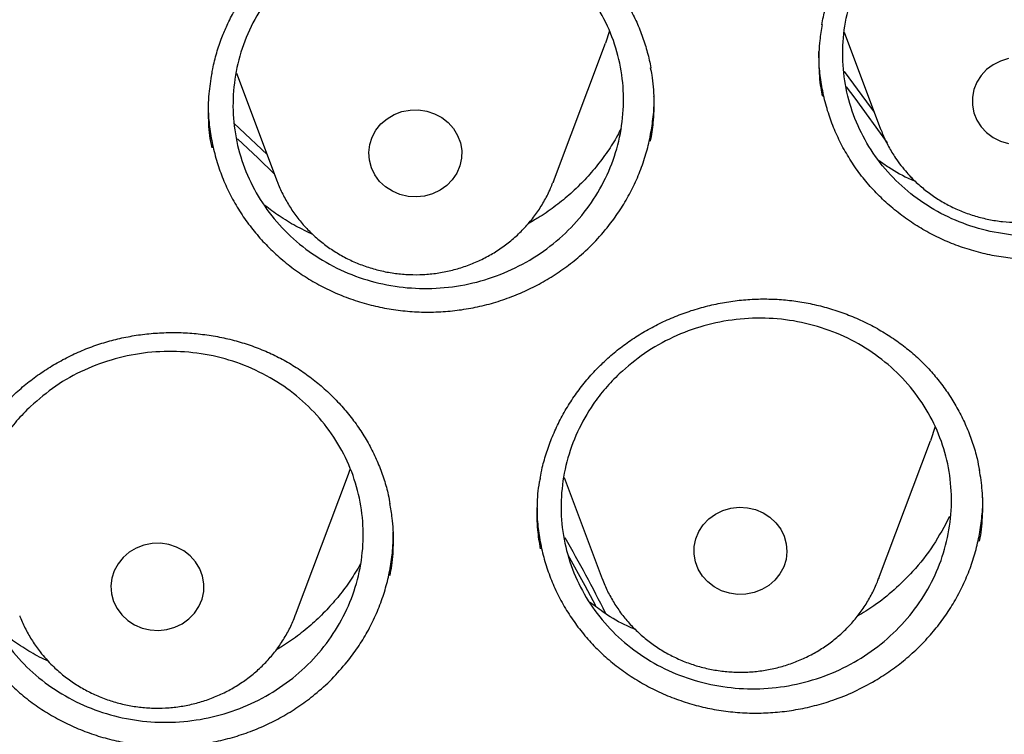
# Model space of a CAD drawing. Header units: millimetres. Extents: x 8 to 1577, y 12 to 2536.
# Tile 94 of 108: x 778.84 to 787.31, y 2139.57 to 2145.71. Entities that reach past the tile are written whole.
import ezdxf

# ---------------------------------------------------------------- set-up
doc = ezdxf.new("R2010")
doc.units = ezdxf.units.MM

msp = doc.modelspace()

# ---------------------------------------------------------------- linework, layer by layer
at = {"color": 7, "linetype": 'Continuous', "lineweight": 30}
for p, q in [((783.9155, 2145.6186), (783.8792, 2145.5102)), ((785.9337, 2145.6056), (786.2475, 2144.7717)), ((783.4322, 2144.322), (783.8792, 2145.5102)), ((780.7053, 2145.2541), (781.056, 2144.322)), ((784.2976, 2145.0435), (784.2975, 2145.053)), ((786.5304, 2144.3311), (786.5093, 2144.3621)), ((783.4322, 2144.322), (783.4285, 2144.3123)), ((786.7165, 2142.2128), (786.6762, 2142.0904)), ((786.2291, 2140.9022), (786.6762, 2142.0904)), ((781.6608, 2141.7813), (781.6852, 2141.8513)), ((781.2138, 2140.5931), (781.6608, 2141.7813)), ((783.5249, 2141.7743), (783.853, 2140.9022)), ((786.2313, 2140.9081), (786.2291, 2140.9022))]:
    msp.add_line(p, q, dxfattribs=at)
at = {"color": 7, "linetype": 'Continuous', "lineweight": 30, "flags": 128}
for points in [[(787.3466, 2145.379), (787.2784, 2145.3582), (787.2152, 2145.3263), (787.1591, 2145.2844), (787.112, 2145.2337), (787.0752, 2145.176), (787.05, 2145.113), (787.0372, 2145.0468), (787.0372, 2144.9795), (787.05, 2144.9133), (787.0752, 2144.8503), (787.112, 2144.7926)], [(785.9337, 2145.267), (786.127, 2145.0079), (786.1924, 2144.9181)], [(786.3072, 2144.6539), (786.0284, 2145.0374), (785.9542, 2145.1362)], [(782.5269, 2144.8288), (782.5729, 2144.7772), (782.6083, 2144.7187), (782.632, 2144.6551), (782.6432, 2144.5887), (782.6416, 2144.5214), (782.6272, 2144.4555), (782.6005, 2144.3931), (782.5623, 2144.3361), (782.5139, 2144.2865), (782.4569, 2144.2457), (782.393, 2144.2152), (782.3243, 2144.1958), (782.2531, 2144.1883), (782.1815, 2144.1928), (782.112, 2144.2092), (782.0467, 2144.2371), (781.9877, 2144.2754), (781.937, 2144.3229), (781.8962, 2144.3782), (781.8665, 2144.4395), (781.849, 2144.5047), (781.8442, 2144.5719), (781.8522, 2144.6387), (781.8728, 2144.7032), (781.9054, 2144.7631), (781.9488, 2144.8166), (782.0018, 2144.862), (782.0625, 2144.8978), (782.129, 2144.9229), (782.1993, 2144.9364), (782.271, 2144.9379), (782.3418, 2144.9274), (782.4095, 2144.9051), (782.4719, 2144.8719), (782.5269, 2144.8288)], [(780.6857, 2144.8195), (780.7307, 2144.778), (780.9693, 2144.5525)], [(787.112, 2144.7926), (787.1591, 2144.7419), (787.2152, 2144.6999), (787.2784, 2144.6681), (787.3466, 2144.6473)], [(781.0308, 2144.3889), (780.8917, 2144.5231), (780.7139, 2144.6898)], [(785.3875, 2141.3313), (785.4176, 2141.2702), (785.4356, 2141.2051), (785.441, 2141.138), (785.4335, 2141.0711), (785.4134, 2141.0065), (785.3813, 2140.9464), (785.3383, 2140.8925), (785.2857, 2140.8468), (785.2253, 2140.8106), (785.1589, 2140.785), (785.0888, 2140.771), (785.0171, 2140.769), (784.9462, 2140.7791), (784.8784, 2140.8008), (784.8157, 2140.8336), (784.7603, 2140.8763), (784.714, 2140.9276), (784.6781, 2140.9859), (784.6539, 2141.0492), (784.6422, 2141.1156), (784.6432, 2141.1829), (784.6571, 2141.2489), (784.6833, 2141.3115), (784.721, 2141.3687), (784.769, 2141.4187), (784.8257, 2141.4599), (784.8894, 2141.4909), (784.9579, 2141.5107), (785.0291, 2141.5188), (785.1007, 2141.5147), (785.1703, 2141.4988), (785.2358, 2141.4714), (785.2951, 2141.4335), (785.3462, 2141.3863), (785.3875, 2141.3313)], [(779.7193, 2140.5933), (779.7701, 2140.5459), (779.8292, 2140.5077), (779.8945, 2140.48), (779.9641, 2140.4637), (780.0357, 2140.4594), (780.1069, 2140.4671), (780.1755, 2140.4866), (780.2393, 2140.5173), (780.2963, 2140.5582), (780.3445, 2140.608), (780.3825, 2140.665), (780.4091, 2140.7275), (780.4233, 2140.7935), (780.4247, 2140.8607), (780.4133, 2140.9272), (780.3895, 2140.9906), (780.3539, 2141.049), (780.3078, 2141.1006), (780.2527, 2141.1436), (780.1902, 2141.1766), (780.1225, 2141.1987), (780.0516, 2141.209), (779.9799, 2141.2074), (779.9097, 2141.1937), (779.8432, 2141.1685), (779.7826, 2141.1326), (779.7298, 2141.087), (779.6865, 2141.0334), (779.6541, 2140.9734), (779.6336, 2140.9089), (779.6258, 2140.842), (779.6308, 2140.7749), (779.6485, 2140.7097), (779.6783, 2140.6485), (779.7193, 2140.5933)], [(783.7958, 2140.6713), (783.7055, 2140.8423), (783.559, 2141.1084)]]:
    msp.add_lwpolyline(points, dxfattribs=at)
at = {"color": 7, "linetype": 'Continuous', "lineweight": 30}
msp.add_arc((771.1283, 2134.1954), 14.2744, 26.69787, 29.65045, dxfattribs=at)
for points, knots in [([(737.4636, 2138.4068), (737.4674, 2138.4301), (737.5017, 2138.6408), (737.577, 2139.0374), (737.6902, 2139.5963), (737.8156, 2140.153), (737.9517, 2140.7074), (738.0987, 2141.2594), (738.2567, 2141.8087), (738.4254, 2142.3552), (738.6049, 2142.8987), (738.7951, 2143.4389), (738.996, 2143.9758), (739.2074, 2144.5091), (739.4293, 2145.0386), (739.6617, 2145.5641), (739.9044, 2146.0856), (740.1573, 2146.6027), (740.4204, 2147.1153), (740.6936, 2147.6233), (740.9768, 2148.1265), (741.2698, 2148.6246), (741.5726, 2149.1176), (741.8852, 2149.6052), (742.2073, 2150.0873), (742.5388, 2150.5637), (742.8798, 2151.0343), (743.2299, 2151.4989), (743.5892, 2151.9573), (743.9574, 2152.4094), (744.3345, 2152.855), (744.7204, 2153.294), (745.1149, 2153.7262), (745.5178, 2154.1515), (745.929, 2154.5698), (746.3485, 2154.9808), (746.7759, 2155.3844), (747.2113, 2155.7806), (747.6545, 2156.1691), (748.1052, 2156.5498), (748.5633, 2156.9227), (749.0288, 2157.2875), (749.5014, 2157.6442), (749.9809, 2157.9926), (750.4672, 2158.3327), (750.9602, 2158.6642), (751.4596, 2158.9871), (751.9653, 2159.3013), (752.4772, 2159.6066), (752.9949, 2159.903), (753.5185, 2160.1903), (754.0476, 2160.4685), (754.5821, 2160.7375), (755.1218, 2160.9972), (755.6666, 2161.2474), (756.2162, 2161.4881), (756.7705, 2161.7192), (757.3293, 2161.9407), (757.8923, 2162.1524), (758.4594, 2162.3543), (759.0304, 2162.5463), (759.6051, 2162.7284), (760.1833, 2162.9004), (760.7648, 2163.0624), (761.3493, 2163.2142), (761.9368, 2163.3559), (762.527, 2163.4874), (763.1197, 2163.6085), (763.7146, 2163.7194), (764.3117, 2163.8199), (764.9106, 2163.91), (765.5112, 2163.9897), (766.1133, 2164.0589), (766.7166, 2164.1177), (767.321, 2164.166), (767.9263, 2164.2038), (768.5322, 2164.2311), (769.1385, 2164.2478), (769.7451, 2164.254), (770.3516, 2164.2497), (770.958, 2164.2348), (771.564, 2164.2094), (772.1694, 2164.1735), (772.7739, 2164.1271), (773.3775, 2164.0702), (773.9798, 2164.0028), (774.5807, 2163.9249), (775.1799, 2163.8367), (775.7773, 2163.738), (776.3727, 2163.629), (776.9658, 2163.5097), (777.5564, 2163.38), (778.1444, 2163.2402), (778.7295, 2163.0901), (779.3115, 2162.93), (779.8903, 2162.7597), (780.4656, 2162.5794), (781.0373, 2162.3892), (781.6051, 2162.189), (782.1688, 2161.9791), (782.7283, 2161.7593), (783.2834, 2161.5299), (783.8339, 2161.2909), (784.3795, 2161.0424), (784.9201, 2160.7844), (785.4556, 2160.5171), (785.9857, 2160.2406), (786.5102, 2159.9549), (787.029, 2159.6601), (787.5419, 2159.3563), (788.0487, 2159.0437), (788.5492, 2158.7224), (789.0433, 2158.3924), (789.5309, 2158.0539), (790.0116, 2157.707), (790.4854, 2157.3518), (790.9521, 2156.9884), (791.4116, 2156.617), (791.8636, 2156.2376), (792.3081, 2155.8505), (792.7449, 2155.4557), (793.1738, 2155.0534), (793.5946, 2154.6437), (794.0073, 2154.2268), (794.4118, 2153.8028), (794.8077, 2153.3718), (795.1951, 2152.934), (795.5738, 2152.4896), (795.9436, 2152.0387), (796.3045, 2151.5814), (796.6563, 2151.1179), (796.9988, 2150.6484), (797.3321, 2150.173), (797.6559, 2149.6919), (797.9701, 2149.2053), (798.2747, 2148.7133), (798.5695, 2148.2161), (798.8544, 2147.7138), (799.1294, 2147.2067), (799.3943, 2146.6949), (799.649, 2146.1786), (799.8936, 2145.6579), (800.1277, 2145.1331), (800.3515, 2144.6043), (800.5648, 2144.0717), (800.7676, 2143.5355), (800.9597, 2142.9959), (801.1412, 2142.453), (801.3118, 2141.907), (801.4717, 2141.3582), (801.6207, 2140.8067), (801.7588, 2140.2527), (801.8861, 2139.6964), (802.0016, 2139.1379), (802.0862, 2138.6963), (802.1283, 2138.4403), (802.1396, 2138.3718)], [0, 0, 0, 0, 0.000813, 0.007373, 0.013933, 0.020493, 0.027053, 0.033613, 0.040172, 0.046732, 0.053292, 0.059852, 0.066411, 0.072971, 0.07953, 0.08609, 0.092649, 0.099209, 0.105768, 0.112327, 0.118886, 0.125445, 0.132004, 0.138563, 0.145122, 0.151681, 0.158239, 0.164798, 0.171356, 0.177915, 0.184473, 0.191032, 0.19759, 0.204148, 0.210706, 0.217264, 0.223822, 0.23038, 0.236938, 0.243495, 0.250053, 0.256611, 0.263168, 0.269726, 0.276283, 0.282841, 0.289398, 0.295955, 0.302512, 0.30907, 0.315627, 0.322184, 0.328741, 0.335298, 0.341855, 0.348412, 0.354969, 0.361525, 0.368082, 0.374639, 0.381196, 0.387752, 0.394309, 0.400866, 0.407422, 0.413979, 0.420535, 0.427092, 0.433648, 0.440205, 0.446761, 0.453318, 0.459874, 0.466431, 0.472987, 0.479544, 0.4861, 0.492656, 0.499213, 0.505769, 0.512326, 0.518882, 0.525438, 0.531995, 0.538551, 0.545108, 0.551664, 0.558221, 0.564777, 0.571333, 0.57789, 0.584446, 0.591003, 0.597559, 0.604116, 0.610672, 0.617229, 0.623786, 0.630342, 0.636899, 0.643456, 0.650012, 0.656569, 0.663126, 0.669683, 0.67624, 0.682797, 0.689353, 0.69591, 0.702467, 0.709025, 0.715582, 0.722139, 0.728696, 0.735253, 0.741811, 0.748368, 0.754926, 0.761483, 0.768041, 0.774598, 0.781156, 0.787714, 0.794272, 0.80083, 0.807388, 0.813946, 0.820504, 0.827062, 0.83362, 0.840179, 0.846737, 0.853296, 0.859854, 0.866413, 0.872971, 0.87953, 0.886089, 0.892648, 0.899207, 0.905766, 0.912325, 0.918885, 0.925444, 0.932003, 0.938563, 0.945122, 0.951682, 0.958241, 0.964801, 0.971361, 0.977921, 0.984481, 0.99104, 0.9976, 1, 1, 1, 1]), ([(786.4087, 2146.5561), (786.3456, 2146.488), (786.2193, 2146.3518), (786.0775, 2146.1139), (785.9773, 2145.8591), (785.9228, 2145.5922), (785.9167, 2145.3215), (785.9574, 2145.0544), (786.0456, 2144.7988), (786.1769, 2144.5614), (786.3493, 2144.3498), (786.5564, 2144.1688), (786.7936, 2144.025), (787.0531, 2143.9207), (787.3283, 2143.8608), (787.611, 2143.845), (787.8934, 2143.8757), (788.1676, 2143.9502), (788.4254, 2144.0682), (788.6601, 2144.2247), (788.8641, 2144.4167), (789.0328, 2144.6376), (789.1599, 2144.8821), (789.2435, 2145.1424), (789.2793, 2145.4116), (789.2684, 2145.6819), (789.209, 2145.9455), (789.1049, 2146.1952), (788.957, 2146.4234), (788.7715, 2146.6245), (788.5519, 2146.7916), (788.3059, 2146.9215), (788.0393, 2147.0089), (787.7605, 2147.0529), (787.4769, 2147.0506), (787.1966, 2147.0038), (786.9278, 2146.9122), (786.7092, 2146.796), (786.537, 2146.6742), (786.4515, 2146.5955), (786.4087, 2146.5561)], [0, 0, 0, 0, 0.02686, 0.053721, 0.080581, 0.107442, 0.134294, 0.161145, 0.187984, 0.214822, 0.24165, 0.268479, 0.295306, 0.322132, 0.348966, 0.375799, 0.402645, 0.42949, 0.456349, 0.483207, 0.510072, 0.536938, 0.563803, 0.590667, 0.617523, 0.644378, 0.67122, 0.698063, 0.724894, 0.751725, 0.778551, 0.805377, 0.832208, 0.859038, 0.88588, 0.912721, 0.939576, 0.96643, 0.983215, 1, 1, 1, 1]), ([(785.742, 2145.6683), (785.7421, 2145.6689), (785.7482, 2145.7147), (785.7705, 2145.8043), (785.8095, 2145.9366), (785.8607, 2146.0664), (785.9222, 2146.1937), (785.9942, 2146.3173), (786.0759, 2146.4361), (786.1669, 2146.5491), (786.2663, 2146.6553), (786.3735, 2146.7535), (786.4787, 2146.8371), (786.5501, 2146.8849), (786.5813, 2146.9057)], [0, 0, 0, 0, 0.001227, 0.092439, 0.183313, 0.275263, 0.368032, 0.461424, 0.555202, 0.649097, 0.742766, 0.835979, 0.928557, 1, 1, 1, 1]), ([(780.6249, 2145.6663), (780.6348, 2145.687), (780.6646, 2145.7494), (780.7218, 2145.8505), (780.7998, 2145.9675), (780.8876, 2146.0794), (780.9846, 2146.1855), (781.09, 2146.2851), (781.2032, 2146.3771), (781.3231, 2146.4608), (781.4488, 2146.5354), (781.5792, 2146.6003), (781.7132, 2146.655), (781.8504, 2146.6993), (781.9907, 2146.7335), (782.1344, 2146.7579), (782.281, 2146.7722), (782.4292, 2146.7761), (782.5776, 2146.7695), (782.7246, 2146.7524), (782.8688, 2146.7249), (783.0088, 2146.6873), (783.1436, 2146.64), (783.2731, 2146.583), (783.3978, 2146.5166), (783.5177, 2146.4406), (783.6322, 2146.3554), (783.7402, 2146.2617), (783.8406, 2146.16), (783.9326, 2146.0512), (784.0153, 2145.9363), (784.088, 2145.8163), (784.1501, 2145.692), (784.2016, 2145.5642), (784.2411, 2145.4329), (784.2637, 2145.3436), (784.2702, 2145.2976), (784.2703, 2145.297)], [0, 0, 0, 0, 0.014682, 0.044106, 0.073698, 0.103522, 0.133536, 0.163681, 0.193883, 0.224041, 0.25407, 0.2839, 0.31347, 0.342719, 0.371985, 0.401654, 0.431644, 0.461853, 0.492165, 0.52243, 0.552508, 0.582296, 0.611715, 0.640813, 0.670112, 0.699779, 0.729725, 0.759878, 0.790154, 0.820463, 0.850695, 0.880782, 0.910675, 0.940341, 0.969852, 0.999618, 1, 1, 1, 1]), ([(781.1508, 2146.1019), (781.2201, 2146.1642), (781.3585, 2146.2889), (781.6034, 2146.4315), (781.8675, 2146.535), (782.1459, 2146.5952), (782.4301, 2146.6094), (782.7124, 2146.5788), (782.9842, 2146.5026), (783.2385, 2146.3846), (783.4672, 2146.2266), (783.665, 2146.0346), (783.8248, 2145.8127), (783.9438, 2145.5683), (784.0168, 2145.3075), (784.0437, 2145.0382), (784.0217, 2144.7679), (783.9534, 2144.504), (783.8388, 2144.2545), (783.683, 2144.0258), (783.4886, 2143.8253), (783.2628, 2143.6575), (783.0105, 2143.5287), (782.7401, 2143.4409), (782.4585, 2143.3984), (782.1741, 2143.4005), (781.8949, 2143.449), (781.6286, 2143.5407), (781.3834, 2143.6747), (781.1652, 2143.8456), (780.9816, 2144.0499), (780.8361, 2144.2807), (780.7346, 2144.5324), (780.6781, 2144.7971), (780.6702, 2145.0677), (780.7092, 2145.3366), (780.7957, 2145.5958), (780.9098, 2145.8079), (781.0314, 2145.9758), (781.111, 2146.0599), (781.1508, 2146.1019)], [0, 0, 0, 0, 0.026861, 0.053721, 0.080582, 0.107443, 0.134298, 0.161154, 0.187999, 0.214844, 0.24168, 0.268515, 0.295346, 0.322176, 0.349008, 0.375841, 0.402681, 0.429522, 0.456373, 0.483224, 0.510083, 0.536943, 0.563805, 0.590667, 0.617525, 0.644383, 0.671232, 0.69808, 0.724918, 0.751757, 0.778588, 0.805419, 0.83225, 0.859081, 0.885919, 0.912756, 0.939604, 0.966452, 0.983226, 1, 1, 1, 1]), ([(780.4932, 2145.246), (780.4956, 2145.2614), (780.5055, 2145.323), (780.5341, 2145.4287), (780.5754, 2145.5538), (780.6096, 2145.6316), (780.6249, 2145.6663)], [0, 0, 0, 0, 0.106365, 0.426185, 0.74396, 1, 1, 1, 1]), ([(785.745, 2145.6714), (785.7369, 2145.6263), (785.7169, 2145.5134), (785.7133, 2145.3305), (785.7219, 2145.1697), (785.7412, 2145.0798), (785.7462, 2145.0566)], [0, 0, 0, 0, 0.221147, 0.553115, 0.884903, 1, 1, 1, 1]), ([(788.6932, 2143.975), (788.6482, 2143.9471), (788.5583, 2143.8913), (788.4138, 2143.8207), (788.2628, 2143.7604), (788.107, 2143.7126), (787.9492, 2143.6778), (787.7889, 2143.6557), (787.626, 2143.6465), (787.4633, 2143.6504), (787.3034, 2143.6672), (787.146, 2143.6968), (786.9905, 2143.7394), (786.8397, 2143.7944), (786.6962, 2143.8609), (786.5593, 2143.9385), (786.4288, 2144.0278), (786.3068, 2144.1275), (786.1952, 2144.2359), (786.0936, 2144.353), (786.0021, 2144.4794), (785.9223, 2144.6128), (785.8554, 2144.751), (785.8009, 2144.8942), (785.7588, 2145.0429), (785.7308, 2145.1948), (785.7164, 2145.3274), (785.7168, 2145.4088), (785.717, 2145.4396)], [0, 0, 0, 0, 0.038564, 0.077128, 0.116806, 0.156483, 0.195134, 0.233787, 0.27357, 0.313354, 0.351903, 0.390452, 0.430128, 0.469804, 0.508242, 0.546681, 0.586233, 0.625787, 0.664288, 0.702789, 0.742412, 0.782035, 0.820495, 0.858954, 0.89853, 0.938107, 0.976593, 1, 1, 1, 1]), ([(784.2678, 2144.6685), (784.277, 2144.7214), (784.2979, 2144.842), (784.3011, 2145.0328), (784.2918, 2145.1915), (784.2726, 2145.2794), (784.268, 2145.3004)], [0, 0, 0, 0, 0.252275, 0.57508, 0.898502, 1, 1, 1, 1]), ([(780.4926, 2145.2498), (780.4828, 2145.1919), (780.4616, 2145.0663), (780.4601, 2144.8706), (780.4699, 2144.7148), (780.489, 2144.6297), (780.4931, 2144.6115)], [0, 0, 0, 0, 0.27303, 0.592423, 0.912825, 1, 1, 1, 1]), ([(780.463, 2145.0014), (780.4626, 2144.9819), (780.4611, 2144.9117), (780.4725, 2144.7897), (780.4974, 2144.6367), (780.5369, 2144.4867), (780.5888, 2144.3421), (780.6529, 2144.2024), (780.73, 2144.0671), (780.8191, 2143.9388), (780.9185, 2143.8195), (781.028, 2143.7084), (781.1482, 2143.6056), (781.2773, 2143.513), (781.4132, 2143.4321), (781.5559, 2143.3621), (781.7059, 2143.3034), (781.8608, 2143.2573), (782.0177, 2143.2242), (782.1771, 2143.2037), (782.3394, 2143.1959), (782.5021, 2143.2014), (782.6624, 2143.2198), (782.8208, 2143.2508), (782.9775, 2143.2947), (783.1299, 2143.3512), (783.2755, 2143.4191), (783.4149, 2143.4981), (783.5483, 2143.5888), (783.6834, 2143.6984), (783.8172, 2143.8277), (783.8988, 2143.9304), (783.9397, 2143.982)], [0, 0, 0, 0, 0.012693, 0.045717, 0.079706, 0.113696, 0.146624, 0.179552, 0.21343, 0.247308, 0.280269, 0.31323, 0.347139, 0.381046, 0.414076, 0.447106, 0.481098, 0.51509, 0.548066, 0.581041, 0.614971, 0.648901, 0.681906, 0.71491, 0.748873, 0.782836, 0.815835, 0.848834, 0.88279, 0.916746, 0.958145, 1, 1, 1, 1]), ([(783.9397, 2143.982), (783.9698, 2144.0245), (784.0298, 2144.1094), (784.1062, 2144.2464), (784.1719, 2144.3897), (784.2243, 2144.5378), (784.2633, 2144.6879), (784.2877, 2144.8403), (784.299, 2144.9498), (784.298, 2145.0085), (784.2979, 2145.0149)], [0, 0, 0, 0, 0.138679, 0.277363, 0.420075, 0.562785, 0.701332, 0.839882, 0.982488, 1, 1, 1, 1]), ([(784.0148, 2144.7792), (784.0043, 2144.7581), (783.9697, 2144.6887), (783.8979, 2144.5775), (783.7999, 2144.4452), (783.6889, 2144.3203), (783.5678, 2144.2044), (783.4379, 2144.1003), (783.3216, 2144.0189), (783.2455, 2143.9768), (783.2178, 2143.9615)], [0, 0, 0, 0, 0.06201, 0.203475, 0.344939, 0.490516, 0.636094, 0.777498, 0.918902, 1, 1, 1, 1]), ([(786.2474, 2144.7758), (786.2533, 2144.759), (786.272, 2144.7061), (786.3147, 2144.6214), (786.3677, 2144.5324), (786.4066, 2144.4802), (786.4224, 2144.4589)], [0, 0, 0, 0, 0.146759, 0.464118, 0.781886, 1, 1, 1, 1]), ([(786.4224, 2144.4589), (786.439, 2144.4384), (786.4799, 2144.3876), (786.553, 2144.313), (786.6422, 2144.2369), (786.7385, 2144.1692), (786.8412, 2144.1105), (786.9492, 2144.0614), (787.0617, 2144.0222), (787.1777, 2143.9935), (787.2961, 2143.9753), (787.4159, 2143.9681), (787.5359, 2143.9717), (787.6552, 2143.9864), (787.7725, 2144.0118), (787.8869, 2144.0479), (787.9972, 2144.0943), (788.1025, 2144.1507), (788.2018, 2144.2164), (788.2941, 2144.2909), (788.3786, 2144.3735), (788.4544, 2144.4634), (788.5213, 2144.5597), (788.5772, 2144.662), (788.6117, 2144.7348), (788.6243, 2144.7741), (788.6251, 2144.7767)], [0, 0, 0, 0, 0.029561, 0.073093, 0.116686, 0.160376, 0.204163, 0.248042, 0.292008, 0.336052, 0.380164, 0.424331, 0.468543, 0.512783, 0.557036, 0.601286, 0.645518, 0.689715, 0.733862, 0.777943, 0.821944, 0.865854, 0.909663, 0.953367, 0.996966, 1, 1, 1, 1]), ([(786.2358, 2144.5017), (786.2626, 2144.4824), (786.3481, 2144.4206), (786.4521, 2144.362), (786.5317, 2144.3302), (786.5432, 2144.3256)], [0, 0, 0, 0, 0.280455, 0.895986, 1, 1, 1, 1]), ([(781.0569, 2144.3227), (781.0604, 2144.3125), (781.0763, 2144.2659), (781.1152, 2144.1869), (781.1732, 2144.0869), (781.2415, 2143.993), (781.3184, 2143.9055), (781.4037, 2143.8254), (781.4965, 2143.7534), (781.596, 2143.69), (781.7014, 2143.6358), (781.8117, 2143.5915), (781.926, 2143.5573), (782.0433, 2143.5336), (782.1625, 2143.5208), (782.2825, 2143.5188), (782.4023, 2143.5278), (782.5208, 2143.5477), (782.6368, 2143.5783), (782.7494, 2143.6194), (782.8574, 2143.6707), (782.9599, 2143.7317), (783.0559, 2143.8017), (783.1445, 2143.8802), (783.2249, 2143.9665), (783.2966, 2144.0596), (783.358, 2144.1589), (783.4018, 2144.2435), (783.421, 2144.2961), (783.427, 2144.3123)], [0, 0, 0, 0, 0.010856, 0.049164, 0.087519, 0.125936, 0.164425, 0.202995, 0.241651, 0.280393, 0.319219, 0.358125, 0.397104, 0.436148, 0.475247, 0.514391, 0.553567, 0.592762, 0.631961, 0.671152, 0.710319, 0.749449, 0.788527, 0.827541, 0.866478, 0.90533, 0.944091, 0.982759, 1, 1, 1, 1]), ([(781.3631, 2143.8661), (781.3138, 2143.8894), (781.2138, 2143.9367), (781.0756, 2144.0202), (780.9906, 2144.0841), (780.95, 2144.1146)], [0, 0, 0, 0, 0.337044, 0.683884, 1, 1, 1, 1]), ([(783.9006, 2142.801), (783.9184, 2142.8166), (783.9716, 2142.8632), (784.0658, 2142.9354), (784.1855, 2143.0144), (784.312, 2143.0853), (784.4444, 2143.1474), (784.5819, 2143.2004), (784.7233, 2143.2435), (784.8674, 2143.2765), (785.0129, 2143.2991), (785.1588, 2143.3109), (785.3037, 2143.3121), (785.4471, 2143.3025), (785.5893, 2143.2825), (785.7305, 2143.2521), (785.8702, 2143.2114), (786.0071, 2143.1605), (786.1397, 2143.0998), (786.2668, 2143.03), (786.387, 2142.9516), (786.4992, 2142.8654), (786.6027, 2142.7722), (786.6972, 2142.672), (786.7836, 2142.5649), (786.8616, 2142.4506), (786.9308, 2142.3298), (786.9906, 2142.2034), (787.0398, 2142.0724), (787.0763, 2141.9499), (787.0913, 2141.8704), (787.0976, 2141.8366)], [0, 0, 0, 0, 0.017452, 0.052221, 0.087194, 0.122451, 0.157942, 0.193598, 0.229331, 0.265023, 0.300571, 0.335894, 0.370919, 0.405557, 0.440254, 0.475442, 0.511022, 0.546874, 0.582859, 0.618804, 0.654542, 0.689949, 0.724936, 0.759558, 0.794425, 0.829742, 0.865395, 0.901297, 0.937345, 0.973428, 1, 1, 1, 1]), ([(783.9988, 2142.6675), (784.0694, 2142.7285), (784.2106, 2142.8503), (784.4584, 2142.9882), (784.7247, 2143.0868), (785.0042, 2143.142), (785.2885, 2143.1513), (785.5698, 2143.1161), (785.8397, 2143.0355), (786.0912, 2142.9136), (786.3161, 2142.7523), (786.5094, 2142.5576), (786.664, 2142.3338), (786.7774, 2142.0883), (786.8444, 2141.8273), (786.8651, 2141.5586), (786.8369, 2141.2897), (786.7627, 2141.0281), (786.6425, 2140.7817), (786.4816, 2140.5565), (786.2829, 2140.3602), (786.0535, 2140.197), (785.7986, 2140.073), (785.5264, 2139.9902), (785.2441, 2139.9526), (784.9599, 2139.9595), (784.682, 2140.0126), (784.418, 2140.1085), (784.176, 2140.2462), (783.9619, 2140.4201), (783.783, 2140.6269), (783.6429, 2140.8593), (783.5473, 2141.1117), (783.4969, 2141.3763), (783.4952, 2141.646), (783.5403, 2141.9131), (783.6326, 2142.1698), (783.7514, 2142.379), (783.8767, 2142.5441), (783.9581, 2142.6264), (783.9988, 2142.6675)], [0, 0, 0, 0, 0.026862, 0.053724, 0.080586, 0.107448, 0.134308, 0.161169, 0.188022, 0.214874, 0.241716, 0.268559, 0.295392, 0.322225, 0.349056, 0.375886, 0.40272, 0.429554, 0.456398, 0.483241, 0.510095, 0.536949, 0.56381, 0.590671, 0.617533, 0.644394, 0.67125, 0.698106, 0.724951, 0.751797, 0.778632, 0.805468, 0.832298, 0.859129, 0.885961, 0.912793, 0.939634, 0.966474, 0.983237, 1, 1, 1, 1]), ([(778.4058, 2141.9783), (778.4164, 2141.9987), (778.4484, 2142.0598), (778.5091, 2142.1584), (778.5912, 2142.2722), (778.6829, 2142.3805), (778.7834, 2142.4829), (778.8923, 2142.5784), (779.0086, 2142.6662), (779.1314, 2142.7455), (779.2597, 2142.8155), (779.3922, 2142.8757), (779.5281, 2142.9257), (779.6667, 2142.9651), (779.8081, 2142.9945), (779.9526, 2143.014), (780.0996, 2143.0233), (780.2478, 2143.0222), (780.3958, 2143.0107), (780.5422, 2142.9888), (780.6853, 2142.9566), (780.824, 2142.9145), (780.9571, 2142.8629), (781.0845, 2142.8019), (781.2068, 2142.7317), (781.324, 2142.6521), (781.4355, 2142.5636), (781.5401, 2142.4667), (781.637, 2142.3621), (781.7252, 2142.2509), (781.8039, 2142.1338), (781.8723, 2142.0119), (781.9303, 2141.8861), (781.9767, 2141.7572), (782.0089, 2141.6442), (782.0213, 2141.5737), (782.0258, 2141.5478)], [0, 0, 0, 0, 0.014873, 0.044679, 0.074655, 0.104864, 0.135266, 0.165799, 0.19639, 0.226936, 0.257352, 0.287567, 0.317518, 0.347146, 0.376785, 0.406834, 0.43721, 0.46781, 0.498515, 0.529177, 0.559652, 0.589834, 0.619646, 0.649131, 0.678812, 0.708872, 0.739215, 0.769769, 0.80045, 0.831167, 0.86181, 0.892308, 0.922612, 0.952689, 0.982605, 1, 1, 1, 1]), ([(778.9334, 2142.3873), (779.004, 2142.4479), (779.1454, 2142.569), (779.3935, 2142.7057), (779.6601, 2142.803), (779.94, 2142.8568), (780.2247, 2142.8647), (780.5064, 2142.828), (780.7767, 2142.746), (781.0285, 2142.6228), (781.2538, 2142.4603), (781.4474, 2142.2645), (781.6024, 2142.0398), (781.716, 2141.7936), (781.7832, 2141.5321), (781.8041, 2141.2631), (781.776, 2140.9942), (781.7017, 2140.7328), (781.5815, 2140.4867), (781.4204, 2140.2623), (781.2214, 2140.0668), (780.9917, 2139.9047), (780.7364, 2139.7819), (780.4639, 2139.7004), (780.1812, 2139.6643), (779.8967, 2139.6726), (779.6184, 2139.7271), (779.354, 2139.8244), (779.1116, 2139.9634), (778.8972, 2140.1385), (778.718, 2140.3462), (778.5776, 2140.5795), (778.4817, 2140.8325), (778.4311, 2141.0976), (778.4293, 2141.3675), (778.4743, 2141.6345), (778.5667, 2141.891), (778.6856, 2142.0997), (778.8111, 2142.2644), (778.8926, 2142.3463), (778.9334, 2142.3873)], [0, 0, 0, 0, 0.0268582, 0.0537163, 0.0805746, 0.1074329, 0.1342877, 0.1611425, 0.1879897, 0.2148368, 0.2416758, 0.2685149, 0.2953491, 0.3221832, 0.3490178, 0.3758524, 0.4026925, 0.4295326, 0.456381, 0.4832294, 0.5100851, 0.5369408, 0.5637997, 0.5906586, 0.6175152, 0.6443718, 0.6712215, 0.6980713, 0.7249127, 0.751754, 0.7785892, 0.8054244, 0.8322582, 0.8590921, 0.88593, 0.912768, 0.9396137, 0.9664594, 0.9832297, 1, 1, 1, 1]), ([(783.3187, 2141.7691), (783.3243, 2141.7997), (783.3383, 2141.8758), (783.3732, 2141.9955), (783.4217, 2142.1279), (783.4811, 2142.2571), (783.5506, 2142.3821), (783.6298, 2142.5018), (783.7181, 2142.615), (783.8084, 2142.7151), (783.8721, 2142.7744), (783.9006, 2142.801)], [0, 0, 0, 0, 0.078789, 0.196092, 0.314171, 0.432732, 0.551445, 0.669883, 0.787762, 0.904862, 1, 1, 1, 1]), ([(787.0973, 2141.2288), (787.0993, 2141.2374), (787.1168, 2141.313), (787.1269, 2141.4588), (787.1273, 2141.6553), (787.1072, 2141.7816), (787.0978, 2141.8407)], [0, 0, 0, 0, 0.043082, 0.375904, 0.708249, 1, 1, 1, 1]), ([(783.319, 2141.7728), (783.3162, 2141.7604), (783.2981, 2141.6808), (783.2889, 2141.5306), (783.2892, 2141.3385), (783.3092, 2141.2168), (783.3181, 2141.1627)], [0, 0, 0, 0, 0.062032, 0.396454, 0.731921, 1, 1, 1, 1]), ([(786.1998, 2140.0277), (786.2448, 2140.0557), (786.3348, 2140.1117), (786.4612, 2140.2096), (786.5804, 2140.3174), (786.6896, 2140.4345), (786.7871, 2140.5585), (786.8734, 2140.6897), (786.9485, 2140.8284), (787.0112, 2140.9724), (787.0603, 2141.1191), (787.0966, 2141.2689), (787.1185, 2141.4223), (787.1279, 2141.5342), (787.1257, 2141.594), (787.1255, 2141.6019)], [0, 0, 0, 0, 0.081198, 0.1624, 0.245959, 0.329517, 0.410657, 0.4918, 0.575317, 0.658834, 0.739779, 0.820724, 0.904034, 0.987344, 1, 1, 1, 1]), ([(782.0254, 2140.9309), (782.0313, 2140.96), (782.0509, 2141.0562), (782.0584, 2141.2226), (782.053, 2141.4015), (782.0322, 2141.51), (782.0243, 2141.5515)], [0, 0, 0, 0, 0.1420009, 0.4692229, 0.7971336, 1, 1, 1, 1]), ([(783.2914, 2141.5132), (783.2913, 2141.4927), (783.2909, 2141.4203), (783.3045, 2141.2967), (783.3322, 2141.1453), (783.3738, 2140.9984), (783.4278, 2140.8553), (783.495, 2140.7159), (783.5746, 2140.5826), (783.6653, 2140.4575), (783.7667, 2140.3401), (783.8795, 2140.2304), (784.0018, 2140.1304), (784.1314, 2140.0417), (784.2685, 2139.9636), (784.4135, 2139.8963), (784.5643, 2139.841), (784.7183, 2139.7986), (784.8757, 2139.7684), (785.037, 2139.7508), (785.1995, 2139.7463), (785.3605, 2139.7549), (785.5205, 2139.7761), (785.6797, 2139.8102), (785.8484, 2139.8612), (786.0241, 2139.9308), (786.1411, 2139.9953), (786.1998, 2140.0277)], [0, 0, 0, 0, 0.016108, 0.056748, 0.097387, 0.136923, 0.17646, 0.217133, 0.257805, 0.297418, 0.337032, 0.377799, 0.418566, 0.458107, 0.497649, 0.538336, 0.579022, 0.618594, 0.658166, 0.698887, 0.739607, 0.779173, 0.818738, 0.85945, 0.900163, 0.949808, 1, 1, 1, 1]), ([(786.8407, 2141.4405), (786.7961, 2141.3564), (786.7069, 2141.188), (786.541, 2140.9788), (786.3665, 2140.8071), (786.2071, 2140.6782), (786.0951, 2140.6105), (786.0471, 2140.5816)], [0, 0, 0, 0, 0.243662, 0.487324, 0.673533, 0.860335, 1, 1, 1, 1]), ([(778.2153, 2141.2611), (778.2165, 2141.2117), (778.2188, 2141.1104), (778.2397, 2140.9583), (778.2735, 2140.8076), (778.3203, 2140.6619), (778.3794, 2140.5205), (778.4517, 2140.3832), (778.5362, 2140.2524), (778.6314, 2140.1302), (778.7369, 2140.0158), (778.8533, 2139.9093), (778.9791, 2139.8126), (779.1122, 2139.7274), (779.2524, 2139.6528), (779.4003, 2139.5893), (779.5535, 2139.538), (779.7093, 2139.4998), (779.8679, 2139.4739), (780.03, 2139.4606), (780.1928, 2139.4605), (780.3537, 2139.4734), (780.5132, 2139.4989), (780.6715, 2139.5374), (780.8259, 2139.5885), (780.9739, 2139.6511), (781.116, 2139.7251), (781.2525, 2139.8109), (781.3912, 2139.9154), (781.5293, 2140.0393), (781.6141, 2140.1384), (781.6568, 2140.1881)], [0, 0, 0, 0, 0.03273, 0.067184, 0.101639, 0.135024, 0.168408, 0.202756, 0.237103, 0.270526, 0.30395, 0.338334, 0.372717, 0.406213, 0.43971, 0.474182, 0.508654, 0.542096, 0.575538, 0.609949, 0.64436, 0.677825, 0.711292, 0.74573, 0.780168, 0.813622, 0.847077, 0.881502, 0.915927, 0.957735, 1, 1, 1, 1]), ([(781.6568, 2140.1881), (781.6884, 2140.2295), (781.7517, 2140.3121), (781.8332, 2140.4462), (781.9041, 2140.5871), (781.9619, 2140.7329), (782.006, 2140.8812), (782.0364, 2141.0321), (782.0537, 2141.174), (782.0544, 2141.2659), (782.0547, 2141.3056)], [0, 0, 0, 0, 0.127218, 0.25444, 0.385376, 0.51631, 0.643118, 0.76993, 0.900452, 1, 1, 1, 1]), ([(781.772, 2141.0313), (781.744, 2140.9839), (781.6887, 2140.8901), (781.5907, 2140.7586), (781.4823, 2140.6343), (781.3622, 2140.5178), (781.2319, 2140.4121), (781.1257, 2140.3362), (781.0614, 2140.2998), (781.0452, 2140.2906)], [0, 0, 0, 0, 0.159051, 0.314911, 0.470771, 0.631164, 0.791556, 0.947342, 1, 1, 1, 1]), ([(783.8526, 2140.907), (783.8595, 2140.8878), (783.8794, 2140.8324), (783.9236, 2140.7453), (783.9839, 2140.6466), (784.0541, 2140.554), (784.1329, 2140.4681), (784.2198, 2140.3896), (784.3141, 2140.3193), (784.4149, 2140.2579), (784.5214, 2140.2058), (784.6327, 2140.1635), (784.7477, 2140.1316), (784.8655, 2140.1102), (784.9849, 2140.0996), (785.105, 2140.1), (785.2246, 2140.1113), (785.3427, 2140.1335), (785.458, 2140.1664), (785.5697, 2140.2097), (785.6767, 2140.2631), (785.7778, 2140.326), (785.8723, 2140.3979), (785.9593, 2140.4781), (786.0379, 2140.5659), (786.1075, 2140.6604), (786.1668, 2140.7609), (786.2079, 2140.8441), (786.2253, 2140.8947), (786.2302, 2140.9088)], [0, 0, 0, 0, 0.020279, 0.05832, 0.096412, 0.134567, 0.172797, 0.211108, 0.249505, 0.287987, 0.326552, 0.365195, 0.403908, 0.442685, 0.481513, 0.520384, 0.559285, 0.598201, 0.637118, 0.676023, 0.714902, 0.753742, 0.792527, 0.831246, 0.869887, 0.908441, 0.946904, 0.985275, 1, 1, 1, 1]), ([(784.1359, 2140.4678), (784.1125, 2140.4776), (784.0212, 2140.5156), (783.8898, 2140.5929), (783.7898, 2140.6688), (783.7476, 2140.7008)], [0, 0, 0, 0, 0.166461, 0.648101, 1, 1, 1, 1]), ([(778.8407, 2140.5865), (778.842, 2140.5825), (778.8555, 2140.5422), (778.8912, 2140.469), (778.948, 2140.3686), (779.008, 2140.2835), (779.0506, 2140.234), (779.068, 2140.2138)], [0, 0, 0, 0, 0.028783, 0.291628, 0.554782, 0.818349, 1, 1, 1, 1]), ([(779.068, 2140.2138), (779.0859, 2140.1945), (779.1304, 2140.1466), (779.2087, 2140.0772), (779.3032, 2140.0072), (779.4044, 2139.9462), (779.5111, 2139.8945), (779.6226, 2139.8527), (779.7377, 2139.8213), (779.8556, 2139.8004), (779.9751, 2139.7903), (780.0952, 2139.7912), (780.2148, 2139.803), (780.3327, 2139.8257), (780.448, 2139.8591), (780.5594, 2139.9029), (780.6661, 2139.9567), (780.767, 2140.02), (780.8612, 2140.0923), (780.9478, 2140.1729), (781.0259, 2140.261), (781.0952, 2140.3558), (781.154, 2140.4566), (781.1938, 2140.5377), (781.2103, 2140.5861), (781.2143, 2140.5979)], [0, 0, 0, 0, 0.030481, 0.075552, 0.120688, 0.165924, 0.211257, 0.256681, 0.302189, 0.347769, 0.39341, 0.4391, 0.484825, 0.530566, 0.576309, 0.622036, 0.667733, 0.713381, 0.758966, 0.804471, 0.849884, 0.895196, 0.9404, 0.985495, 1, 1, 1, 1]), ([(779.0865, 2140.1944), (779.061, 2140.2062), (778.9846, 2140.2416), (778.8651, 2140.3142), (778.7423, 2140.3987), (778.6724, 2140.4596), (778.6443, 2140.484)], [0, 0, 0, 0, 0.157256, 0.47285, 0.788444, 1, 1, 1, 1])]:
    msp.add_open_spline(points, degree=3, knots=knots, dxfattribs=at)

doc.saveas('drawing.dxf')
